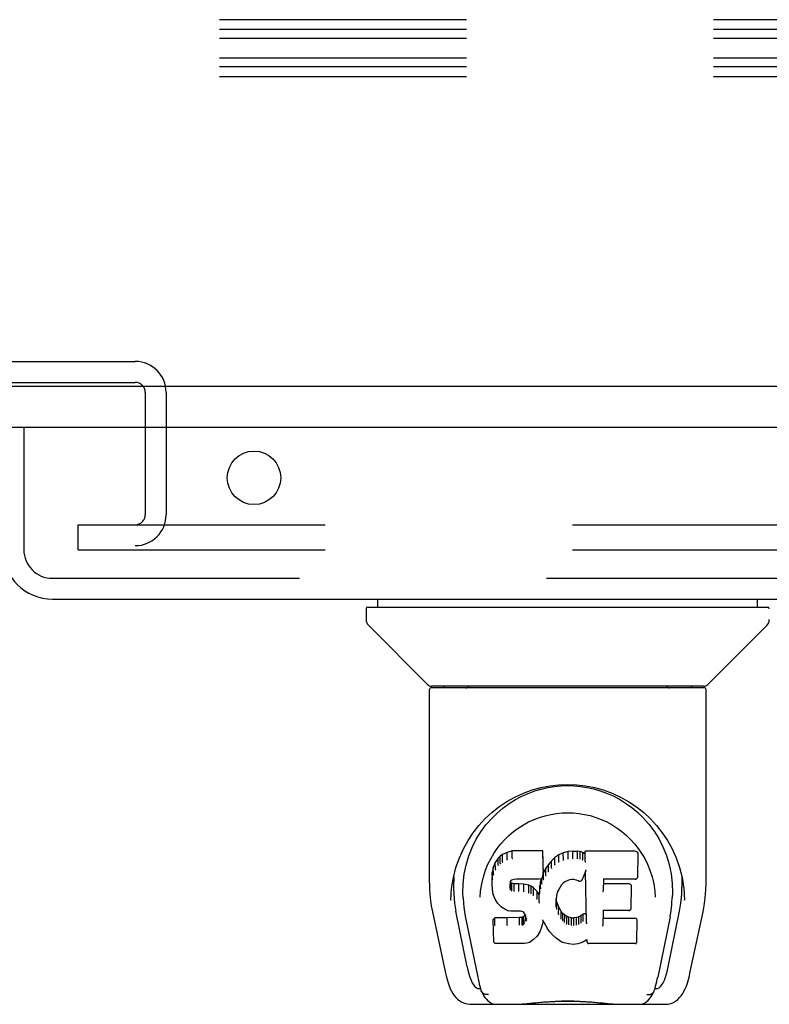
# Model space of a CAD drawing. Header units: inches. Extents: x 0 to 224, y 0 to 145.
# Tile 75 of 89: x 77.91 to 81.65, y 102.54 to 107.44. Entities that reach past the tile are written whole.
import ezdxf

# ---------------------------------------------------------------- set-up
doc = ezdxf.new("R2010")
doc.units = ezdxf.units.IN
doc.header["$LTSCALE"] = 12.302632
doc.header["$MEASUREMENT"] = 0
doc.linetypes.add('HIDDEN', pattern=[0.2, 0.1, -0.1])
doc.layers.get('0').update_dxf_attribs({"linetype": 'CONTINUOUS'})
doc.layers.add('DEFAULT_2', color=8, linetype='HIDDEN')
doc.layers.add('DOOR_2_ASSEMBLY', color=7, linetype='CONTINUOUS')

msp = doc.modelspace()

# ---------------------------------------------------------------- linework, layer by layer
at = {"color": 7, "linetype": 'Continuous'}
msp.add_line((144.0814, 105.6148), (44.7064, 105.6148), dxfattribs=at)
at = {"layer": 'DEFAULT_2', "color": 8, "linetype": 'HIDDEN'}
for p, q in [((112.1269, 107.4404), (69.1269, 107.4404)), ((112.1269, 107.391), (69.1269, 107.391)), ((112.1269, 107.3476), (69.1269, 107.3476)), ((112.1269, 107.2489), (69.1269, 107.2489)), ((112.1269, 107.2055), (69.1269, 107.2055)), ((112.1269, 107.1561), (69.1269, 107.1561)), ((75.2979, 105.7398), (78.4899, 105.7398)), ((75.2979, 105.6358), (78.4899, 105.6358)), ((78.5399, 105.5858), (78.5399, 104.9773)), ((78.6439, 105.5858), (78.6439, 104.9773)), ((78.2064, 104.8023), (78.2064, 104.9273)), ((78.2064, 104.9273), (107.8314, 104.9273)), ((78.2064, 104.8023), (107.8314, 104.8023))]:
    msp.add_line(p, q, dxfattribs=at)
for centre, radius, start, end in [((78.4899, 105.5858), 0.154, 0, 90), ((78.4899, 105.5858), 0.05, 0, 90), ((78.4899, 104.9773), 0.154, 270, 360), ((78.4899, 104.9773), 0.05, 270, 360)]:
    msp.add_arc(centre, radius, start, end, dxfattribs=at)
at = {"layer": 'DOOR_2_ASSEMBLY', "color": 3, "linetype": 'Continuous'}
for p, q in [((108.7489, 105.4108), (77.8514, 105.4108)), ((78.0779, 104.5568), (108.5224, 104.5568))]:
    msp.add_line(p, q, dxfattribs=at)
at = {"layer": 'DOOR_2_ASSEMBLY', "color": 8, "linetype": 'HIDDEN'}
for p, q in [((77.9354, 105.4108), (77.9354, 104.8033)), ((78.0779, 104.6608), (108.5224, 104.6608))]:
    msp.add_line(p, q, dxfattribs=at)
at = {"layer": 'DOOR_2_ASSEMBLY', "color": 7, "linetype": 'Continuous'}
for p, q in [((79.699, 104.5174), (79.699, 104.5568)), ((81.5888, 104.5174), (81.5888, 104.5568)), ((79.6399, 104.5095), (79.6399, 104.455)), ((79.6478, 104.5174), (81.6399, 104.5174)), ((79.9463, 104.1323), (79.6515, 104.4271)), ((81.3415, 104.1323), (81.6363, 104.4271)), ((81.325, 104.1158), (79.9628, 104.1158)), ((81.3206, 104.1237), (79.9671, 104.1237)), ((80.029, 104.1237), (80.0269, 104.1198)), ((80.0269, 104.1198), (80.0269, 104.1198)), ((81.2609, 104.1197), (81.2587, 104.1237)), ((81.2609, 104.1198), (81.2609, 104.1198)), ((79.9549, 103.1445), (79.9549, 104.1079)), ((81.3329, 103.1446), (81.3329, 104.1079)), ((80.2114, 103.3992), (80.2366, 103.4334)), ((80.3189, 103.2858), (80.3078, 103.278)), ((80.342, 103.2964), (80.3189, 103.2858)), ((80.3192, 103.2493), (80.3189, 103.2858)), ((80.3678, 103.3046), (80.342, 103.2964)), ((80.3423, 103.2597), (80.342, 103.2964)), ((80.3679, 103.2679), (80.3678, 103.3046)), ((80.5207, 103.3046), (80.3678, 103.3046)), ((80.5201, 103.2697), (80.5207, 103.3046)), ((80.5219, 103.2498), (80.5207, 103.3046)), ((80.5993, 103.2854), (80.5797, 103.2711)), ((80.6218, 103.2954), (80.5993, 103.2854)), ((80.5996, 103.249), (80.5993, 103.2854)), ((80.6454, 103.3008), (80.6218, 103.2954)), ((80.622, 103.2587), (80.6218, 103.2954)), ((80.669, 103.3031), (80.6454, 103.3008)), ((80.6455, 103.264), (80.6454, 103.3008)), ((80.669, 103.2663), (80.669, 103.3031)), ((80.669, 103.3031), (80.693, 103.3027)), ((80.6929, 103.2658), (80.693, 103.3027)), ((80.7058, 103.3007), (80.693, 103.3027)), ((80.7057, 103.2639), (80.7058, 103.3007)), ((80.7187, 103.2965), (80.7058, 103.3007)), ((80.7184, 103.2598), (80.7187, 103.2965)), ((80.7308, 103.2885), (80.7187, 103.2965)), ((80.7314, 103.2531), (80.7305, 103.3025)), ((80.9793, 103.3025), (80.7305, 103.3025)), ((80.9935, 103.1775), (80.9954, 103.2861)), ((80.9951, 103.3166), (81.0118, 103.2921)), ((80.2831, 103.2467), (80.2734, 103.222)), ((80.2979, 103.2685), (80.2831, 103.2467)), ((80.2837, 103.2114), (80.2831, 103.2467)), ((80.3078, 103.278), (80.2979, 103.2685)), ((80.2983, 103.2327), (80.2979, 103.2685)), ((80.3082, 103.2419), (80.3078, 103.278)), ((80.5213, 103.2155), (80.5219, 103.2498)), ((80.5474, 103.237), (80.5341, 103.2177)), ((80.5626, 103.2548), (80.5474, 103.237)), ((80.5479, 103.2012), (80.5474, 103.237)), ((80.5797, 103.2711), (80.5626, 103.2548)), ((80.563, 103.2188), (80.5626, 103.2548)), ((80.5801, 103.235), (80.5797, 103.2711)), ((80.6691, 103.2649), (80.669, 103.2663)), ((80.6928, 103.2645), (80.6929, 103.2658)), ((80.2684, 103.197), (80.267, 103.1721)), ((80.2734, 103.222), (80.2684, 103.197)), ((80.269, 103.1625), (80.2684, 103.197)), ((80.274, 103.1872), (80.2734, 103.222)), ((80.5199, 103.1911), (80.5184, 103.1771)), ((80.523, 103.197), (80.5196, 103.1885)), ((80.5213, 103.2155), (80.5199, 103.1912)), ((80.5199, 103.1912), (80.5199, 103.1911)), ((80.5341, 103.2177), (80.523, 103.197)), ((80.5236, 103.1618), (80.523, 103.197)), ((80.5346, 103.1822), (80.5341, 103.2177)), ((80.7324, 103.2025), (80.7164, 103.1627)), ((80.7367, 102.95), (80.7323, 103.2024)), ((80.7327, 103.2036), (80.7326, 103.2034)), ((80.7326, 103.2034), (80.7326, 103.2031)), ((80.7328, 103.2042), (80.7327, 103.2039)), ((80.7327, 103.2039), (80.7327, 103.2036)), ((80.7329, 103.2046), (80.7328, 103.2042)), ((80.733, 103.2052), (80.7329, 103.2046)), ((80.7332, 103.2062), (80.733, 103.2052)), ((80.7335, 103.2077), (80.7332, 103.2062)), ((80.7338, 103.2091), (80.7335, 103.2077)), ((80.7341, 103.2106), (80.7338, 103.2091)), ((81.2004, 103.2225), (81.2134, 103.1715)), ((80.0657, 103.1176), (80.0743, 103.1715)), ((80.0759, 103.1777), (80.0754, 103.123)), ((80.2676, 103.1379), (80.267, 103.1721)), ((80.2688, 103.1129), (80.2676, 103.1378)), ((80.2676, 103.1377), (80.2676, 103.1377)), ((80.3574, 103.1402), (80.3565, 103.1261)), ((80.357, 103.1199), (80.3573, 103.1382)), ((80.3594, 103.1535), (80.3574, 103.1401)), ((80.3584, 103.1147), (80.359, 103.1498)), ((80.3617, 103.1461), (80.359, 103.1498)), ((80.3612, 103.1569), (80.3593, 103.1532)), ((80.3639, 103.1591), (80.361, 103.1567)), ((80.3612, 103.1102), (80.3617, 103.1461)), ((80.3653, 103.1434), (80.3617, 103.1461)), ((80.3754, 103.1626), (80.3638, 103.1591)), ((80.3651, 103.107), (80.3653, 103.1434)), ((80.3768, 103.1401), (80.3653, 103.1434)), ((80.3888, 103.1636), (80.3754, 103.1626)), ((80.3999, 103.1409), (80.3768, 103.1401)), ((80.3768, 103.1033), (80.3768, 103.1401)), ((80.3888, 103.1642), (80.3888, 103.1636)), ((80.5018, 103.1636), (80.3888, 103.1636)), ((80.3999, 103.104), (80.3999, 103.1409)), ((80.4249, 103.1396), (80.3999, 103.1409)), ((80.4248, 103.1027), (80.4249, 103.1396)), ((80.45, 103.134), (80.4249, 103.1396)), ((80.4498, 103.0973), (80.45, 103.134)), ((80.4625, 103.1284), (80.45, 103.134)), ((80.5018, 103.1636), (80.5017, 103.1642)), ((80.5137, 103.1647), (80.5018, 103.1636)), ((80.5084, 103.1527), (80.5046, 103.1299)), ((80.5116, 103.1645), (80.5084, 103.1527)), ((80.509, 103.118), (80.5084, 103.1527)), ((80.5183, 103.1769), (80.5141, 103.165)), ((80.515, 103.1402), (80.5146, 103.1662)), ((80.5184, 103.1771), (80.5183, 103.1769)), ((80.6133, 103.135), (80.5993, 103.1128)), ((80.6205, 103.1438), (80.6132, 103.1349)), ((80.6294, 103.1498), (80.6204, 103.1437)), ((80.6529, 103.1596), (80.6293, 103.1498)), ((80.6638, 103.1623), (80.6528, 103.1596)), ((80.6748, 103.1622), (80.6637, 103.1623)), ((80.6863, 103.1595), (80.6747, 103.1622)), ((80.698, 103.155), (80.6863, 103.1595)), ((80.8221, 103.1635), (80.8211, 103.1051)), ((80.9793, 103.1635), (80.8215, 103.1635)), ((80.9483, 103.1399), (80.8217, 103.1399)), ((81.2119, 103.1777), (81.2123, 103.123)), ((80.0622, 103.0598), (80.0657, 103.1176)), ((80.2688, 103.1129), (80.2688, 103.1127)), ((80.2734, 103.0882), (80.2688, 103.1128)), ((80.2734, 103.0882), (80.2734, 103.088)), ((80.2826, 103.0646), (80.2734, 103.088)), ((80.3765, 103.1019), (80.3768, 103.1033)), ((80.3998, 103.1027), (80.3999, 103.104)), ((80.4246, 103.1014), (80.4248, 103.1027)), ((80.4622, 103.0918), (80.4625, 103.1284)), ((80.4736, 103.1205), (80.4625, 103.1284)), ((80.4732, 103.0842), (80.4736, 103.1205)), ((80.4917, 103.1023), (80.4736, 103.1205)), ((80.4913, 103.0666), (80.4917, 103.1023)), ((80.5009, 103.0878), (80.4917, 103.1023)), ((80.5046, 103.1299), (80.5009, 103.0878)), ((80.5014, 103.0515), (80.5009, 103.0878)), ((80.5051, 103.0954), (80.5046, 103.1299)), ((80.5902, 103.0909), (80.5867, 103.0651)), ((80.5938, 103.1021), (80.5902, 103.0907)), ((80.5993, 103.1128), (80.5937, 103.1019)), ((80.9598, 103.019), (80.9617, 103.1264)), ((81.0774, 103.1044), (81.0796, 103.0736)), ((80.0622, 103.0607), (80.0622, 103.0598)), ((80.1231, 103.0704), (80.1249, 103.0446)), ((80.2082, 103.0738), (80.2082, 103.0734)), ((80.2826, 103.0646), (80.2827, 103.0644)), ((80.2965, 103.0433), (80.2827, 103.0644)), ((80.2965, 103.0433), (80.2966, 103.0432)), ((80.3142, 103.0251), (80.2966, 103.0432)), ((80.5028, 103.0443), (80.5026, 103.0453)), ((80.5867, 103.0652), (80.5855, 103.039)), ((80.5865, 103.0266), (80.5871, 103.0611)), ((80.5871, 103.0611), (80.5867, 103.0656)), ((80.5897, 103.0493), (80.5871, 103.0611)), ((80.5892, 103.0144), (80.5897, 103.0493)), ((80.5991, 103.0253), (80.5897, 103.0493)), ((81.0796, 103.0734), (81.0796, 103.0736)), ((81.2256, 103.0598), (81.2256, 103.0607)), ((79.97, 103.0009), (80.0351, 102.6955)), ((80.1434, 102.7275), (80.0869, 103.0044)), ((80.3142, 103.0251), (80.3143, 103.025)), ((80.3355, 103.0112), (80.3143, 103.025)), ((80.3355, 103.0112), (80.3356, 103.0112)), ((80.348, 103.0066), (80.3356, 103.0112)), ((80.3609, 103.0045), (80.3481, 103.0066)), ((80.4086, 103.004), (80.3609, 103.0045)), ((80.4086, 103.004), (80.4087, 103.0046)), ((80.4151, 103.0034), (80.4086, 103.004)), ((80.4204, 103.0016), (80.4151, 103.0034)), ((80.425, 102.9982), (80.4203, 103.0017)), ((80.429, 102.9934), (80.4249, 102.9983)), ((80.4318, 102.9879), (80.4261, 102.9803)), ((80.435, 102.9815), (80.4289, 102.9936)), ((80.5986, 102.99), (80.5991, 103.0253)), ((80.6116, 103.0029), (80.5991, 103.0253)), ((80.6111, 102.9673), (80.6116, 103.0029)), ((80.6195, 102.9936), (80.6116, 103.0029)), ((80.619, 102.9576), (80.6195, 102.9936)), ((80.6288, 102.9852), (80.6195, 102.9936)), ((80.6284, 102.949), (80.6288, 102.9852)), ((80.639, 102.9783), (80.6288, 102.9852)), ((80.7205, 102.9893), (80.71, 102.9821)), ((80.7208, 102.9529), (80.7205, 102.9893)), ((80.8206, 103.0078), (80.8193, 102.9335)), ((80.9483, 103.0078), (80.8201, 103.0078)), ((81.1444, 102.7275), (81.2009, 103.0044)), ((81.2527, 102.6956), (81.3177, 103.0009)), ((80.1336, 102.98), (80.1956, 102.6763)), ((80.2811, 102.9715), (80.2731, 102.9634)), ((80.2751, 102.8505), (80.2731, 102.9634)), ((80.3428, 102.9721), (80.2811, 102.9715)), ((80.2813, 102.9352), (80.2811, 102.9715)), ((80.4035, 102.9724), (80.3428, 102.9721)), ((80.3428, 102.9352), (80.3428, 102.9721)), ((80.4171, 102.9735), (80.4035, 102.9724)), ((80.4035, 102.9355), (80.4035, 102.9724)), ((80.4216, 102.9759), (80.4171, 102.9735)), ((80.4173, 102.9366), (80.4171, 102.9735)), ((80.4261, 102.9803), (80.4216, 102.9759)), ((80.422, 102.9397), (80.4216, 102.9759)), ((80.4266, 102.9442), (80.4261, 102.9803)), ((80.4349, 102.9561), (80.4345, 102.9817)), ((80.4373, 102.968), (80.4349, 102.9817)), ((80.4368, 102.962), (80.4366, 102.9719)), ((80.5205, 102.9485), (80.5137, 102.9248)), ((80.5202, 102.9599), (80.52, 102.9605)), ((80.5203, 102.9593), (80.5202, 102.9599)), ((80.5204, 102.9588), (80.5203, 102.9593)), ((80.5206, 102.9583), (80.5204, 102.9588)), ((80.5212, 102.9566), (80.5205, 102.9487)), ((80.5205, 102.9487), (80.5205, 102.9485)), ((80.5207, 102.9579), (80.5206, 102.9583)), ((80.5412, 102.9208), (80.5211, 102.9566)), ((80.6387, 102.9419), (80.639, 102.9783)), ((80.6501, 102.9739), (80.639, 102.9783)), ((80.65, 102.9372), (80.6501, 102.9739)), ((80.6623, 102.9717), (80.6501, 102.9739)), ((80.6623, 102.9349), (80.6623, 102.9717)), ((80.6623, 102.9717), (80.6747, 102.9712)), ((80.6868, 102.973), (80.6747, 102.9712)), ((80.6748, 102.9344), (80.6747, 102.9712)), ((80.6987, 102.9769), (80.6868, 102.973)), ((80.6869, 102.9362), (80.6868, 102.973)), ((80.71, 102.9821), (80.6987, 102.9769)), ((80.699, 102.9402), (80.6987, 102.9769)), ((80.7104, 102.9455), (80.71, 102.9821)), ((80.7388, 102.9418), (80.7384, 102.943)), ((80.9799, 102.9684), (80.8199, 102.9684)), ((80.9884, 102.8515), (80.9903, 102.9578)), ((81.1536, 102.977), (81.0922, 102.6763)), ((80.3428, 102.9352), (80.3428, 102.9339)), ((80.4035, 102.9355), (80.4036, 102.9342)), ((80.4987, 102.8908), (80.4915, 102.8804)), ((80.4988, 102.8909), (80.4987, 102.8908)), ((80.5045, 102.9019), (80.4988, 102.8909)), ((80.5137, 102.9247), (80.5045, 102.902)), ((80.5045, 102.902), (80.5045, 102.9019)), ((80.5137, 102.9248), (80.5137, 102.9247)), ((80.5412, 102.9208), (80.5413, 102.9207)), ((80.5544, 102.9021), (80.5413, 102.9207)), ((80.5544, 102.9021), (80.5545, 102.902)), ((80.5697, 102.8852), (80.5545, 102.902)), ((80.662, 102.9335), (80.6623, 102.9349)), ((80.6749, 102.933), (80.6748, 102.9344)), ((80.2822, 102.8432), (80.2754, 102.8499)), ((80.2823, 102.8431), (80.2824, 102.8431)), ((80.4282, 102.8431), (80.2824, 102.8431)), ((80.4408, 102.8447), (80.4282, 102.8431)), ((80.4529, 102.849), (80.4409, 102.8447)), ((80.453, 102.849), (80.4529, 102.849)), ((80.4736, 102.8631), (80.453, 102.849)), ((80.4737, 102.8632), (80.4736, 102.8631)), ((80.4914, 102.8803), (80.4737, 102.8632)), ((80.4915, 102.8804), (80.4914, 102.8803)), ((80.5867, 102.8701), (80.5697, 102.8852)), ((80.5697, 102.8852), (80.5697, 102.8852)), ((80.6049, 102.8562), (80.5867, 102.8701)), ((80.5867, 102.8701), (80.5867, 102.8701)), ((80.6049, 102.8562), (80.605, 102.8562)), ((80.6153, 102.8509), (80.605, 102.8562)), ((80.6153, 102.8509), (80.6154, 102.8508)), ((80.6263, 102.8471), (80.6154, 102.8508)), ((80.6485, 102.8415), (80.6263, 102.8471)), ((80.6713, 102.8389), (80.6486, 102.8415)), ((80.6942, 102.8421), (80.6713, 102.8389)), ((80.6713, 102.8395), (80.6713, 102.8389)), ((80.7163, 102.849), (80.6943, 102.8421)), ((80.7163, 102.849), (80.7164, 102.849)), ((80.7351, 102.8602), (80.7164, 102.849)), ((80.7407, 102.8602), (80.735, 102.8602)), ((80.7403, 102.8515), (80.7401, 102.8602)), ((80.9799, 102.8431), (80.7488, 102.8431)), ((80.2023, 102.6198), (80.2093, 102.6198)), ((80.2093, 102.6198), (80.2119, 102.6112)), ((80.2132, 102.6079), (80.2119, 102.6112)), ((81.0746, 102.6079), (81.0758, 102.6112)), ((81.0758, 102.6112), (81.0785, 102.6198)), ((81.0785, 102.6198), (81.0854, 102.6198)), ((80.1592, 102.541), (81.1286, 102.541)), ((80.3734, 102.541), (80.3972, 102.5416)), ((80.4214, 102.541), (80.4195, 102.5429)), ((80.8663, 102.541), (80.8682, 102.5429))]:
    msp.add_line(p, q, dxfattribs=at)
for points in [[(80.026, 104.1185), (80.0253, 104.1177), (80.0249, 104.117), (80.0246, 104.1164), (80.0245, 104.116), (80.0248, 104.1158)], [(80.0269, 104.1198), (80.0262, 104.1188), (80.026, 104.1185)], [(81.2618, 104.1185), (81.2615, 104.1189), (81.2609, 104.1198)], [(81.2629, 104.1158), (81.2633, 104.116), (81.2631, 104.1164), (81.2629, 104.117), (81.2625, 104.1176), (81.2618, 104.1185)], [(80.0743, 103.1715), (80.0874, 103.2225), (80.1043, 103.2705), (80.1245, 103.3152), (80.1475, 103.3565), (80.1731, 103.3949), (80.2013, 103.4306), (80.2319, 103.4639), (80.2654, 103.4949), (80.3015, 103.5235), (80.3402, 103.5494), (80.381, 103.5722), (80.4236, 103.5916), (80.4672, 103.6075), (80.5114, 103.6196), (80.5558, 103.6282), (80.5999, 103.6333), (80.6441, 103.6349), (80.6882, 103.6333), (80.7324, 103.6282), (80.7767, 103.6196), (80.8208, 103.6074), (80.8644, 103.5915), (80.9069, 103.5721), (80.9477, 103.5493), (80.9864, 103.5234), (81.0225, 103.4948), (81.056, 103.4638), (81.0866, 103.4305), (81.1147, 103.3948), (81.1403, 103.3564), (81.1633, 103.3151), (81.1835, 103.2704), (81.2004, 103.2225)], [(80.4797, 103.6025), (80.5123, 103.6121), (80.545, 103.6195), (80.5776, 103.6247), (80.6102, 103.6279), (80.6427, 103.629), (80.6753, 103.628), (80.7078, 103.6251), (80.7402, 103.62), (80.7727, 103.6128)], [(80.3833, 103.5593), (80.4152, 103.5762), (80.4473, 103.5906), (80.4797, 103.6025)], [(80.7727, 103.6128), (80.8051, 103.6034), (80.8375, 103.5917), (80.8695, 103.5777)], [(80.8695, 103.5777), (80.9011, 103.5612), (80.9322, 103.5421), (80.9628, 103.5202), (80.9926, 103.4954), (81.0213, 103.4676), (81.0485, 103.4368), (81.0741, 103.4026), (81.0975, 103.3653), (81.1182, 103.3247), (81.1358, 103.2816), (81.1495, 103.2366), (81.1592, 103.1902), (81.1646, 103.1428)], [(80.2919, 103.4925), (80.3215, 103.5175), (80.352, 103.5398), (80.3833, 103.5593)], [(80.2366, 103.4334), (80.2635, 103.4645), (80.2919, 103.4925)], [(80.2757, 103.2917), (80.2925, 103.3163), (80.3108, 103.3395), (80.3304, 103.3612), (80.3514, 103.3816), (80.3738, 103.4005), (80.3978, 103.4181), (80.423, 103.4341), (80.4491, 103.4483), (80.476, 103.4606), (80.5037, 103.4711), (80.5319, 103.4796), (80.5598, 103.4861), (80.5878, 103.4906), (80.6158, 103.4933), (80.6437, 103.4942), (80.6714, 103.4934), (80.6991, 103.4907), (80.7272, 103.4862), (80.7553, 103.4797), (80.7834, 103.4713), (80.8112, 103.4608), (80.8385, 103.4483), (80.8648, 103.4341), (80.8898, 103.4182), (80.9136, 103.4007), (80.9361, 103.3817), (80.9572, 103.3613), (80.9769, 103.3397), (80.9951, 103.3166)], [(80.1231, 103.0704), (80.122, 103.0943), (80.123, 103.1411), (80.1281, 103.1878), (80.1376, 103.2341), (80.1511, 103.2791), (80.1681, 103.3218), (80.1884, 103.362), (80.2114, 103.3992)], [(80.2467, 103.2379), (80.2604, 103.2657), (80.2757, 103.2917)], [(81.0118, 103.2921), (81.0272, 103.2659), (81.041, 103.2381)], [(80.2159, 103.1411), (80.2241, 103.1758), (80.2345, 103.2081), (80.2467, 103.2379)], [(80.2984, 103.2325), (80.2986, 103.2322), (80.2988, 103.232), (80.299, 103.2317), (80.2993, 103.2315), (80.2996, 103.2314), (80.2998, 103.2312)], [(80.3082, 103.2417), (80.3084, 103.2415), (80.3085, 103.2413), (80.3087, 103.2411), (80.3089, 103.2409), (80.3091, 103.2406), (80.3094, 103.2404)], [(80.3193, 103.2492), (80.3194, 103.249), (80.3195, 103.2487), (80.3196, 103.2485), (80.3198, 103.2483), (80.32, 103.2481), (80.3202, 103.2479)], [(80.3423, 103.2597), (80.3424, 103.2594), (80.3425, 103.2592), (80.3426, 103.2589), (80.3427, 103.2587), (80.3428, 103.2585), (80.343, 103.2583)], [(80.3679, 103.2678), (80.3679, 103.2675), (80.368, 103.2673), (80.368, 103.267), (80.3681, 103.2668), (80.3681, 103.2666), (80.3682, 103.2664)], [(80.5195, 103.2678), (80.5193, 103.2675), (80.5191, 103.2673), (80.5189, 103.267), (80.5187, 103.2668), (80.5184, 103.2666), (80.5182, 103.2664)], [(80.5813, 103.2335), (80.581, 103.2337), (80.5808, 103.2339), (80.5806, 103.2341), (80.5804, 103.2344), (80.5802, 103.2346), (80.5801, 103.2349)], [(80.6006, 103.2476), (80.6004, 103.2478), (80.6002, 103.248), (80.6, 103.2482), (80.5999, 103.2484), (80.5998, 103.2487), (80.5996, 103.249)], [(80.6226, 103.2573), (80.6225, 103.2575), (80.6224, 103.2578), (80.6223, 103.258), (80.6222, 103.2582), (80.6221, 103.2584), (80.622, 103.2587)], [(80.6458, 103.2626), (80.6458, 103.2628), (80.6457, 103.263), (80.6457, 103.2632), (80.6456, 103.2635), (80.6456, 103.2637), (80.6455, 103.264)], [(80.7052, 103.2626), (80.7053, 103.2627), (80.7054, 103.2629), (80.7055, 103.2632), (80.7055, 103.2634), (80.7056, 103.2636), (80.7057, 103.2639)], [(80.7176, 103.2585), (80.7177, 103.2587), (80.7179, 103.2589), (80.718, 103.2591), (80.7182, 103.2593), (80.7183, 103.2595), (80.7184, 103.2598)], [(80.7332, 103.2643), (80.7329, 103.2645), (80.7326, 103.2647), (80.7324, 103.265), (80.7322, 103.2652), (80.732, 103.2654), (80.7318, 103.2657)], [(80.7334, 103.248), (80.7331, 103.2485), (80.7329, 103.249), (80.7326, 103.2496), (80.7323, 103.2501), (80.7321, 103.2506), (80.7318, 103.2512)], [(81.041, 103.2381), (81.0532, 103.2083), (81.0637, 103.1759), (81.0719, 103.1413), (81.0774, 103.1044)], [(80.2741, 103.1869), (80.2742, 103.1866), (80.2745, 103.1864), (80.2748, 103.1861), (80.2751, 103.1859), (80.2755, 103.1858), (80.2759, 103.1857)], [(80.2837, 103.2111), (80.2839, 103.2108), (80.2841, 103.2106), (80.2844, 103.2104), (80.2847, 103.2101), (80.2851, 103.21), (80.2854, 103.2099)], [(80.5199, 103.1911), (80.5199, 103.1909), (80.5197, 103.1906), (80.5194, 103.1903), (80.519, 103.1901), (80.5185, 103.19), (80.518, 103.1899)], [(80.5213, 103.2155), (80.5212, 103.2152), (80.521, 103.2149), (80.5207, 103.2146), (80.5203, 103.2144), (80.5198, 103.2142), (80.5193, 103.2142)], [(80.5363, 103.1807), (80.5359, 103.1809), (80.5356, 103.181), (80.5353, 103.1813), (80.535, 103.1815), (80.5348, 103.1818), (80.5346, 103.1822)], [(80.5494, 103.1998), (80.5491, 103.1999), (80.5488, 103.2001), (80.5486, 103.2003), (80.5483, 103.2006), (80.5481, 103.2009), (80.5479, 103.2012)], [(80.5644, 103.2174), (80.5642, 103.2175), (80.5639, 103.2177), (80.5637, 103.2179), (80.5634, 103.2181), (80.5632, 103.2184), (80.563, 103.2188)], [(80.7326, 103.2031), (80.7325, 103.203), (80.7324, 103.2027)], [(80.7324, 103.2027), (80.7324, 103.2026), (80.7324, 103.2025), (80.7324, 103.2024)], [(79.9549, 103.1446), (79.9557, 103.1112), (79.9588, 103.0713), (79.9642, 103.0316), (79.97, 103.0009)], [(80.2082, 103.0737), (80.2103, 103.1042), (80.2159, 103.1411)], [(80.2676, 103.1377), (80.2677, 103.1374), (80.2679, 103.1371), (80.2682, 103.1368), (80.2686, 103.1366), (80.269, 103.1365), (80.2695, 103.1364)], [(80.269, 103.1623), (80.2691, 103.162), (80.2694, 103.1617), (80.2697, 103.1614), (80.2701, 103.1612), (80.2705, 103.1611), (80.271, 103.161)], [(80.3554, 103.139), (80.3559, 103.139), (80.3564, 103.1391), (80.3568, 103.1393), (80.3571, 103.1396), (80.3573, 103.1399), (80.3574, 103.1401)], [(80.3575, 103.1525), (80.358, 103.1525), (80.3585, 103.1526), (80.3589, 103.1527), (80.3592, 103.153), (80.3593, 103.1532)], [(80.3595, 103.1567), (80.3601, 103.1565), (80.3605, 103.1565), (80.3609, 103.1566), (80.361, 103.1567)], [(80.3629, 103.1595), (80.3632, 103.1592), (80.3635, 103.1591), (80.3638, 103.1591), (80.3638, 103.1591)], [(80.375, 103.1631), (80.3752, 103.1628), (80.3753, 103.1626), (80.3754, 103.1626)], [(80.5137, 103.1647), (80.5136, 103.1647), (80.5133, 103.1647), (80.513, 103.1649), (80.5126, 103.1652)], [(80.5141, 103.165), (80.514, 103.1648), (80.5138, 103.1647), (80.5137, 103.1647)], [(80.5169, 103.1387), (80.5164, 103.1388), (80.5161, 103.139), (80.5157, 103.1392), (80.5154, 103.1394), (80.5151, 103.1398), (80.515, 103.1401)], [(80.5183, 103.1769), (80.5182, 103.1766), (80.5179, 103.1763), (80.5175, 103.1761), (80.517, 103.176), (80.5164, 103.176)], [(80.5253, 103.1603), (80.525, 103.1604), (80.5246, 103.1606), (80.5243, 103.1608), (80.524, 103.161), (80.5237, 103.1613), (80.5235, 103.1617)], [(80.6132, 103.1349), (80.6131, 103.1348), (80.6128, 103.1346), (80.6125, 103.1346), (80.6121, 103.1346), (80.6117, 103.1347)], [(80.6204, 103.1437), (80.6202, 103.1436), (80.6199, 103.1436), (80.6195, 103.1437), (80.6191, 103.1438)], [(80.6293, 103.1498), (80.6291, 103.1498), (80.6288, 103.1499), (80.6284, 103.1502)], [(80.6528, 103.1596), (80.6527, 103.1596), (80.6525, 103.1597), (80.6522, 103.1601)], [(80.6637, 103.1623), (80.6637, 103.1624), (80.6636, 103.1625), (80.6635, 103.1629)], [(80.6748, 103.1622), (80.6748, 103.1622), (80.6749, 103.1624), (80.675, 103.1627)], [(80.6863, 103.1595), (80.6864, 103.1595), (80.6866, 103.1597), (80.6869, 103.16)], [(80.698, 103.155), (80.6982, 103.1548), (80.7002, 103.1542), (80.7023, 103.1539), (80.7045, 103.1539), (80.7066, 103.1543), (80.7087, 103.1549), (80.7106, 103.1559), (80.7123, 103.1572), (80.7138, 103.1586), (80.7151, 103.1603), (80.7161, 103.1622), (80.7164, 103.1627)], [(80.6987, 103.1554), (80.6984, 103.1551), (80.6982, 103.155), (80.698, 103.155)], [(80.8201, 103.1641), (80.8204, 103.1639), (80.8206, 103.1638), (80.8209, 103.1637), (80.8211, 103.1636), (80.8213, 103.1636), (80.8215, 103.1635)], [(80.9793, 103.1635), (80.9805, 103.1636), (80.9827, 103.164), (80.9849, 103.1647), (80.9869, 103.1658), (80.9887, 103.1671), (80.9904, 103.1689), (80.9917, 103.1709), (80.9927, 103.1732), (80.9933, 103.1757), (80.9935, 103.1775)], [(81.1646, 103.1428), (81.1658, 103.0952), (81.1647, 103.0704)], [(81.2134, 103.1715), (81.222, 103.1175), (81.2256, 103.0598)], [(81.3177, 103.0009), (81.3234, 103.0309), (81.3289, 103.0707), (81.332, 103.1108), (81.3329, 103.1446)], [(80.0754, 103.1231), (80.0762, 103.0886), (80.0802, 103.0446), (80.0869, 103.0044)], [(80.2688, 103.1127), (80.2689, 103.1126), (80.2691, 103.1123), (80.2694, 103.112), (80.2698, 103.1118), (80.2702, 103.1117), (80.2708, 103.1117)], [(80.2734, 103.088), (80.2736, 103.0878), (80.2738, 103.0875), (80.2742, 103.0873), (80.2747, 103.0872), (80.2753, 103.0872)], [(80.3546, 103.1247), (80.355, 103.1248), (80.3555, 103.1249), (80.3559, 103.1251), (80.3562, 103.1254), (80.3564, 103.1257), (80.3565, 103.126)], [(80.355, 103.1183), (80.3554, 103.1184), (80.3559, 103.1185), (80.3562, 103.1187), (80.3565, 103.119), (80.3568, 103.1193), (80.3569, 103.1196)], [(80.3566, 103.113), (80.357, 103.1131), (80.3573, 103.1133), (80.3576, 103.1134), (80.3579, 103.1137), (80.3581, 103.1139), (80.3583, 103.1142)], [(80.3598, 103.1086), (80.3601, 103.1088), (80.3603, 103.1089), (80.3606, 103.1091), (80.3608, 103.1094), (80.361, 103.1096), (80.3611, 103.1099)], [(80.3642, 103.1054), (80.3643, 103.1056), (80.3645, 103.1058), (80.3646, 103.106), (80.3648, 103.1062), (80.3649, 103.1064), (80.365, 103.1067)], [(80.4492, 103.0959), (80.4493, 103.0962), (80.4494, 103.0964), (80.4495, 103.0966), (80.4496, 103.0968), (80.4497, 103.097), (80.4498, 103.0973)], [(80.4612, 103.0905), (80.4615, 103.0907), (80.4617, 103.091), (80.4618, 103.0912), (80.4619, 103.0914), (80.4621, 103.0916), (80.4622, 103.0918)], [(80.4719, 103.0829), (80.4721, 103.0831), (80.4724, 103.0832), (80.4726, 103.0835), (80.4728, 103.0837), (80.473, 103.0839), (80.4731, 103.0842)], [(80.5071, 103.094), (80.5066, 103.094), (80.5062, 103.0942), (80.5058, 103.0944), (80.5055, 103.0947), (80.5053, 103.095), (80.5051, 103.0954)], [(80.511, 103.1165), (80.5105, 103.1166), (80.5101, 103.1167), (80.5097, 103.117), (80.5094, 103.1172), (80.5092, 103.1175), (80.509, 103.1179)], [(80.5902, 103.0907), (80.59, 103.0904), (80.5897, 103.0901), (80.5893, 103.0899), (80.5888, 103.0898), (80.5883, 103.0899)], [(80.5937, 103.1019), (80.5937, 103.1019), (80.5934, 103.1016), (80.593, 103.1014), (80.5925, 103.1013), (80.5919, 103.1014)], [(80.5993, 103.1128), (80.5991, 103.1125), (80.5987, 103.1123), (80.5981, 103.1123), (80.5976, 103.1124)], [(80.819, 103.1017), (80.8193, 103.1019), (80.8196, 103.1021), (80.8198, 103.1024), (80.82, 103.1026), (80.8202, 103.1029), (80.8204, 103.1031)], [(81.2009, 103.0044), (81.2075, 103.0443), (81.2116, 103.0884), (81.2123, 103.1232)], [(80.1249, 103.0447), (80.1267, 103.0248), (80.1299, 103.001), (80.1336, 102.98)], [(80.2827, 103.0644), (80.2829, 103.0642), (80.2833, 103.064), (80.2838, 103.0639), (80.2844, 103.064)], [(80.2966, 103.0432), (80.2967, 103.0431), (80.297, 103.043), (80.2973, 103.0429), (80.2977, 103.0429), (80.2981, 103.0431)], [(80.4897, 103.065), (80.49, 103.0652), (80.4903, 103.0653), (80.4906, 103.0655), (80.4908, 103.0658), (80.491, 103.066), (80.4912, 103.0663)], [(80.5026, 103.0453), (80.5021, 103.0475), (80.5018, 103.0485), (80.5016, 103.0495), (80.5015, 103.0504)], [(80.5855, 103.0389), (80.5854, 103.0386), (80.5852, 103.0383), (80.5849, 103.038), (80.5845, 103.0378), (80.584, 103.0377), (80.5835, 103.0376)], [(80.5866, 103.065), (80.5866, 103.0649), (80.5864, 103.0646), (80.5861, 103.0643), (80.5857, 103.0641), (80.5852, 103.064), (80.5847, 103.0639)], [(81.1536, 102.9771), (81.1543, 102.9803), (81.1548, 102.9832), (81.1554, 102.986), (81.1559, 102.9888), (81.1564, 102.9916), (81.1569, 102.9945), (81.1574, 102.9976), (81.1579, 103.0007), (81.1584, 103.004), (81.1588, 103.0073), (81.1593, 103.0106), (81.1598, 103.014), (81.1602, 103.0175), (81.1606, 103.021), (81.161, 103.0246), (81.1614, 103.0283), (81.1618, 103.0321), (81.1621, 103.0359), (81.1625, 103.0398), (81.1628, 103.0438), (81.1646, 103.0704)], [(80.3143, 103.025), (80.3144, 103.0249), (80.3147, 103.0249), (80.3151, 103.025), (80.3155, 103.0252)], [(80.3356, 103.0112), (80.3358, 103.0112), (80.3361, 103.0113), (80.3364, 103.0116)], [(80.348, 103.0066), (80.3481, 103.0066), (80.3483, 103.0068), (80.3485, 103.0071)], [(80.3609, 103.0045), (80.3609, 103.0045), (80.361, 103.0047), (80.3611, 103.005)], [(80.4151, 103.0034), (80.4152, 103.0034), (80.4154, 103.0036), (80.4155, 103.0039)], [(80.4204, 103.0016), (80.4207, 103.0016), (80.4209, 103.0017), (80.4213, 103.002)], [(80.425, 102.9982), (80.4252, 102.9981), (80.4255, 102.998), (80.4259, 102.9981), (80.4263, 102.9983)], [(80.429, 102.9934), (80.4292, 102.9933), (80.4295, 102.9931), (80.43, 102.9931), (80.4306, 102.9932)], [(80.5865, 103.0264), (80.5863, 103.0261), (80.5861, 103.0258), (80.5858, 103.0255), (80.5854, 103.0253), (80.585, 103.0252), (80.5846, 103.0251)], [(80.5891, 103.0142), (80.589, 103.0139), (80.5887, 103.0136), (80.5884, 103.0134), (80.5881, 103.0132), (80.5877, 103.013), (80.5873, 103.0129)], [(80.5986, 102.9898), (80.5984, 102.9896), (80.5982, 102.9893), (80.5979, 102.989), (80.5975, 102.9888), (80.5972, 102.9887), (80.5968, 102.9885)], [(80.736, 102.9864), (80.7353, 102.9873), (80.7346, 102.9881), (80.7339, 102.9888), (80.7332, 102.9894), (80.7324, 102.9899), (80.7317, 102.9903), (80.7309, 102.9906), (80.7301, 102.9909), (80.7293, 102.9911), (80.7285, 102.9913), (80.7277, 102.9914), (80.7269, 102.9914)], [(80.8187, 103.0084), (80.8189, 103.0082), (80.8192, 103.008), (80.8194, 103.0079), (80.8197, 103.0078), (80.8199, 103.0078), (80.8201, 103.0078)], [(80.9483, 103.0078), (80.9499, 103.0079), (80.9516, 103.0083), (80.9533, 103.0089), (80.9548, 103.0098), (80.9562, 103.0109), (80.9573, 103.0122), (80.9583, 103.0136), (80.9591, 103.0153), (80.9596, 103.0171), (80.9598, 103.019)], [(80.4173, 102.9368), (80.4174, 102.9365), (80.4175, 102.9361), (80.4176, 102.9359), (80.4177, 102.9357), (80.4178, 102.9355), (80.4179, 102.9353)], [(80.4221, 102.9394), (80.4222, 102.9392), (80.4224, 102.9389), (80.4226, 102.9387), (80.4228, 102.9385), (80.423, 102.9383), (80.4232, 102.9382)], [(80.4266, 102.9444), (80.4268, 102.9441), (80.427, 102.9437), (80.4273, 102.9435), (80.4275, 102.9433), (80.4278, 102.9431), (80.4281, 102.943)], [(80.435, 102.9815), (80.4351, 102.9813), (80.4354, 102.9811), (80.4358, 102.9809), (80.4362, 102.9808), (80.4368, 102.9808)], [(80.435, 102.9557), (80.4352, 102.9554), (80.4354, 102.9552), (80.4357, 102.9549), (80.436, 102.9547), (80.4363, 102.9546), (80.4367, 102.9545)], [(80.4369, 102.9616), (80.437, 102.9613), (80.4373, 102.961), (80.4376, 102.9608), (80.4379, 102.9606), (80.4383, 102.9604), (80.4388, 102.9604)], [(80.4373, 102.968), (80.4374, 102.9678), (80.4376, 102.9675), (80.4379, 102.9672), (80.4383, 102.967), (80.4388, 102.9669), (80.4393, 102.9669)], [(80.5205, 102.9485), (80.5205, 102.9485), (80.5203, 102.9481), (80.52, 102.9479), (80.5196, 102.9477), (80.5191, 102.9476), (80.5186, 102.9476)], [(80.52, 102.9605), (80.5199, 102.9612), (80.5198, 102.9615)], [(80.521, 102.9569), (80.5209, 102.957), (80.5209, 102.9571), (80.5209, 102.9573), (80.5208, 102.9574), (80.5208, 102.9575), (80.5207, 102.9577), (80.5207, 102.9579)], [(80.5211, 102.9566), (80.5211, 102.9566), (80.5211, 102.9567), (80.521, 102.9568), (80.521, 102.9569)], [(80.6094, 102.9658), (80.6098, 102.966), (80.6101, 102.9661), (80.6103, 102.9663), (80.6106, 102.9666), (80.6108, 102.9668), (80.611, 102.9671)], [(80.6176, 102.9562), (80.6179, 102.9563), (80.6181, 102.9565), (80.6184, 102.9567), (80.6186, 102.957), (80.6188, 102.9573), (80.619, 102.9576)], [(80.6272, 102.9476), (80.6275, 102.9478), (80.6278, 102.948), (80.6279, 102.9482), (80.6281, 102.9484), (80.6283, 102.9487), (80.6284, 102.949)], [(80.6378, 102.9404), (80.638, 102.9406), (80.6382, 102.9409), (80.6383, 102.9411), (80.6384, 102.9413), (80.6386, 102.9415), (80.6387, 102.9419)], [(80.6494, 102.9358), (80.6495, 102.936), (80.6496, 102.9362), (80.6497, 102.9364), (80.6498, 102.9366), (80.6499, 102.9369), (80.65, 102.9372)], [(80.6874, 102.9349), (80.6873, 102.9351), (80.6872, 102.9353), (80.6872, 102.9355), (80.6871, 102.9357), (80.687, 102.936), (80.687, 102.9362)], [(80.6997, 102.9389), (80.6995, 102.939), (80.6994, 102.9392), (80.6993, 102.9395), (80.6992, 102.9397), (80.6991, 102.9399), (80.699, 102.9402)], [(80.7113, 102.9442), (80.7111, 102.9445), (80.7109, 102.9447), (80.7108, 102.9449), (80.7106, 102.9451), (80.7105, 102.9453), (80.7104, 102.9455)], [(80.7384, 102.943), (80.7377, 102.9453), (80.7374, 102.9465), (80.7369, 102.9486)], [(80.274, 102.9278), (80.2742, 102.9275), (80.2744, 102.9273), (80.2747, 102.9271), (80.275, 102.9269), (80.2754, 102.9268), (80.2757, 102.9267)], [(80.2814, 102.9347), (80.2815, 102.9344), (80.2816, 102.9342), (80.2818, 102.9339), (80.2819, 102.9337), (80.282, 102.9335), (80.2822, 102.9333)], [(80.4987, 102.8908), (80.4985, 102.8906), (80.4981, 102.8904), (80.4976, 102.8904), (80.497, 102.8905)], [(80.5045, 102.9019), (80.5042, 102.9016), (80.5038, 102.9014), (80.5032, 102.9013), (80.5027, 102.9014)], [(80.5137, 102.9247), (80.5136, 102.9245), (80.5133, 102.9242), (80.5129, 102.924), (80.5124, 102.9239), (80.5118, 102.924)], [(80.5413, 102.9207), (80.5415, 102.9205), (80.5419, 102.9203), (80.5424, 102.9203), (80.5429, 102.9204)], [(80.5545, 102.902), (80.5546, 102.9019), (80.5548, 102.9018), (80.5552, 102.9017), (80.5556, 102.9018), (80.556, 102.9019)], [(80.8173, 102.9302), (80.8176, 102.9304), (80.8178, 102.9306), (80.8181, 102.9308), (80.8183, 102.931), (80.8185, 102.9313), (80.8187, 102.9315)], [(80.2751, 102.8505), (80.2752, 102.8502), (80.2754, 102.8499)], [(80.2754, 102.8499), (80.2756, 102.8497), (80.276, 102.8496), (80.2765, 102.8495), (80.277, 102.8496)], [(80.2824, 102.8431), (80.2825, 102.8431), (80.2826, 102.8431), (80.2827, 102.8432), (80.2829, 102.8433), (80.283, 102.8435), (80.2831, 102.8437)], [(80.4282, 102.8431), (80.4282, 102.8431), (80.4282, 102.8431), (80.4282, 102.8432), (80.4281, 102.8433), (80.4281, 102.8435), (80.4281, 102.8437)], [(80.4408, 102.8447), (80.4408, 102.8448), (80.4406, 102.8449), (80.4404, 102.8453)], [(80.4529, 102.849), (80.4526, 102.849), (80.4524, 102.8491), (80.452, 102.8494)], [(80.4736, 102.8631), (80.4735, 102.863), (80.4732, 102.863), (80.4728, 102.8631), (80.4724, 102.8633)], [(80.4914, 102.8803), (80.4913, 102.8803), (80.4911, 102.8801), (80.4907, 102.8801), (80.4904, 102.8801), (80.4899, 102.8802)], [(80.5697, 102.8852), (80.5699, 102.885), (80.5702, 102.885), (80.5706, 102.885), (80.5711, 102.8852)], [(80.5867, 102.8701), (80.5869, 102.87), (80.5872, 102.8699), (80.5876, 102.87), (80.588, 102.8702)], [(80.605, 102.8562), (80.605, 102.8561), (80.6053, 102.8561), (80.6056, 102.8562), (80.606, 102.8565)], [(80.6154, 102.8508), (80.6156, 102.8508), (80.6158, 102.851), (80.6161, 102.8513)], [(80.6263, 102.8471), (80.6265, 102.8471), (80.6267, 102.8473), (80.6269, 102.8476)], [(80.6486, 102.8415), (80.6486, 102.8415), (80.6488, 102.8417), (80.6489, 102.842)], [(80.6938, 102.8427), (80.694, 102.8424), (80.6941, 102.8422), (80.6943, 102.8421)], [(80.7155, 102.8494), (80.7158, 102.8491), (80.7161, 102.849), (80.7163, 102.849)], [(80.7345, 102.8608), (80.7346, 102.8606), (80.7347, 102.8604), (80.7348, 102.8603), (80.7348, 102.8602), (80.7349, 102.8602), (80.735, 102.8602)], [(80.7403, 102.8515), (80.7406, 102.8495), (80.7412, 102.8477), (80.7422, 102.8462), (80.7435, 102.845), (80.7449, 102.844), (80.7464, 102.8434), (80.748, 102.8431), (80.7488, 102.8431)], [(80.7421, 102.8608), (80.7418, 102.8606), (80.7416, 102.8604), (80.7413, 102.8603), (80.7411, 102.8602), (80.7409, 102.8602), (80.7407, 102.8602)], [(80.9799, 102.8431), (80.981, 102.8431), (80.9825, 102.8435), (80.984, 102.8441), (80.9854, 102.8451), (80.9866, 102.8463), (80.9875, 102.8478), (80.9882, 102.8496), (80.9884, 102.8515)], [(80.0351, 102.6956), (80.038, 102.6825), (80.0428, 102.6639), (80.0478, 102.6473), (80.053, 102.6323), (80.0586, 102.6187), (80.0646, 102.6063), (80.0711, 102.5949), (80.0783, 102.5844), (80.0864, 102.5747), (80.0955, 102.5658), (80.1058, 102.5578), (80.1172, 102.5512), (80.1295, 102.546), (80.1425, 102.5426)], [(80.1434, 102.7275), (80.1471, 102.7108), (80.1518, 102.6926), (80.1569, 102.676), (80.1624, 102.6612), (80.1684, 102.6485), (80.1748, 102.6379), (80.1817, 102.6295), (80.1891, 102.6237), (80.1964, 102.6205), (80.2023, 102.6198)], [(81.0854, 102.6198), (81.0914, 102.6205), (81.0988, 102.6237), (81.1061, 102.6296), (81.1131, 102.638), (81.1194, 102.6486), (81.1254, 102.6614), (81.1309, 102.6762), (81.1361, 102.6928), (81.1407, 102.711), (81.1444, 102.7275)], [(81.1445, 102.5425), (81.1576, 102.5458), (81.17, 102.5508), (81.1814, 102.5574), (81.1917, 102.5653), (81.2009, 102.5742), (81.2091, 102.5839), (81.2164, 102.5945), (81.2229, 102.6059), (81.229, 102.6183), (81.2346, 102.6319), (81.2399, 102.647), (81.2449, 102.6637), (81.2497, 102.6824), (81.2526, 102.6956)], [(80.1956, 102.6763), (80.1977, 102.6663), (80.2005, 102.6539), (80.2033, 102.642), (80.2063, 102.6305), (80.2093, 102.6198)], [(81.0785, 102.6198), (81.0815, 102.6307), (81.0845, 102.6422), (81.0873, 102.6541), (81.0901, 102.6665), (81.0922, 102.6763)], [(80.2132, 102.6079), (80.2187, 102.5966), (80.2252, 102.5849), (80.2318, 102.575), (80.2386, 102.5664), (80.2458, 102.559), (80.2536, 102.5526), (80.2623, 102.5474), (80.2717, 102.5436), (80.2815, 102.5415), (80.2884, 102.541)], [(80.2492, 102.5891), (80.2442, 102.589), (80.2392, 102.5894), (80.2344, 102.5905), (80.2298, 102.5921), (80.2256, 102.5942), (80.2218, 102.5969), (80.2185, 102.6), (80.2157, 102.6035), (80.2134, 102.6073), (80.2132, 102.6079)], [(80.9994, 102.541), (81.0065, 102.5415), (81.0162, 102.5437), (81.0256, 102.5475), (81.0343, 102.5527), (81.0421, 102.5591), (81.0493, 102.5665), (81.0561, 102.5751), (81.0626, 102.5851), (81.0692, 102.5968), (81.0746, 102.6079)], [(81.0385, 102.5891), (81.0436, 102.589), (81.0486, 102.5894), (81.0534, 102.5905), (81.0579, 102.5921), (81.0621, 102.5942), (81.0659, 102.5969), (81.0693, 102.6), (81.0721, 102.6035), (81.0743, 102.6073), (81.0746, 102.6079)], [(80.3972, 102.5416), (80.4258, 102.5433), (80.4553, 102.5458), (80.4857, 102.5485), (80.5166, 102.5513), (80.5477, 102.5537), (80.5794, 102.5555), (80.6116, 102.5567), (80.6439, 102.5572), (80.6759, 102.5568), (80.7078, 102.5556), (80.7397, 102.5537), (80.7711, 102.5513), (80.8019, 102.5486), (80.832, 102.5458), (80.8615, 102.5434)], [(80.4178, 102.5431), (80.4424, 102.5452), (80.4683, 102.5478), (80.4955, 102.5505), (80.5238, 102.5532), (80.5529, 102.5555), (80.5826, 102.5574), (80.613, 102.5585), (80.6436, 102.559), (80.6741, 102.5586), (80.7044, 102.5574), (80.7343, 102.5556), (80.7636, 102.5532), (80.7918, 102.5506), (80.819, 102.5478), (80.845, 102.5452)], [(80.845, 102.5452), (80.8698, 102.5431), (80.893, 102.5416), (80.9144, 102.541)], [(80.1425, 102.5426), (80.1558, 102.5411), (80.1592, 102.541)], [(80.3734, 102.541), (80.3947, 102.5416), (80.4178, 102.5431)], [(80.8615, 102.5434), (80.8904, 102.5416), (80.9144, 102.541)], [(81.1286, 102.541), (81.1311, 102.5411), (81.1445, 102.5425)]]:
    msp.add_lwpolyline(points, dxfattribs=at)
at = {"layer": 'DOOR_2_ASSEMBLY', "color": 3, "linetype": 'Continuous'}
msp.add_circle((79.0814, 105.1608), 0.133, dxfattribs=at)
msp.add_arc((78.0779, 104.8033), 0.2465, 180, 270, dxfattribs=at)
at = {"layer": 'DOOR_2_ASSEMBLY', "color": 8, "linetype": 'HIDDEN'}
msp.add_arc((78.0779, 104.8033), 0.1425, 180, 270, dxfattribs=at)
at = {"layer": 'DOOR_2_ASSEMBLY', "color": 7, "linetype": 'Continuous'}
for centre, radius, start, end in [((79.6478, 104.5095), 0.00787, 90, 180), ((81.6399, 104.5095), 0.00787, 0, 90), ((79.6793, 104.455), 0.0394, 180, 225), ((81.6084, 104.455), 0.0394, 315, 360), ((79.9671, 104.1532), 0.0295, 225, 270), ((79.9628, 104.1079), 0.00787, 90, 180), ((80.1367, 104.1355), 0.0197, 270, 323.006), ((81.1511, 104.1355), 0.0197, 216.994, 270), ((81.3206, 104.1532), 0.0295, 270, 315), ((81.325, 104.1079), 0.00787, 0, 90)]:
    msp.add_arc(centre, radius, start, end, dxfattribs=at)
for centre, major_axis, ratio, start_param, end_param in [((80.9793, 103.2864), (0, 0.0161), 0.999848, -1.588252, 0), ((80.3051, 103.2405), (0.00667, 0.00805), 0.161626, -3.329134, -3.201937), ((80.5181, 103.2698), (-0.00006, 0.00283), 0.69468, -2.388692, -1.626091), ((80.7331, 103.2677), (-0.00005, 0.00283), 0.694711, -4.711973, -3.921462), ((80.7334, 103.2519), (-0.00119, 0.00309), 0.517372, 0.955426, 1.594301), ((80.2781, 103.1982), (0.004, 0.0113), 0.082603, -3.358849, -3.237788), ((80.2888, 103.2197), (0.00493, 0.00872), 0.139701, -3.375731, -3.231538), ((80.9483, 103.1266), (0, 0.0133), 0.999848, -1.588252, 0), ((80.3544, 103.1285), (-0.00245, 0.00904), 0.086305, -3.009796, -2.851612), ((80.3548, 103.1202), (-0.00334, 0.00617), 0.202659, -3.013778, -2.795609), ((80.356, 103.1153), (-0.0051, 0.00558), 0.236803, -3.069215, -2.893885), ((80.3596, 103.1102), (0.00537, -0.00361), 0.301523, 0.056707, 0.196496), ((80.8191, 103.1051), (0.00005, 0.00283), 0.694711, -2.361723, -1.571213), ((80.4848, 103.0741), (-0.00628, 0.00793), 0.164287, -3.076154, -2.942496), ((80.5031, 103.049), (-0.00129, 0.00383), 0.306196, 0.760017, 1.08509), ((80.7269, 102.9806), (0, 0.0108), 0.999848, 0, 0.641022), ((80.4283, 102.9446), (0.00623, 0.00529), 0.230667, 2.952001, 3.091843), ((80.4389, 102.9621), (0.00377, 0.00659), 0.191545, -3.454301, -3.256285), ((80.4394, 102.9695), (0.00243, 0.00802), 0.107328, -3.463611, -3.284363), ((80.6045, 102.9762), (-0.00646, 0.00915), 0.140046, -3.074302, -2.951316), ((80.7387, 102.947), (-0.00163, 0.00422), 0.284259, 0.65996, 1.068541), ((80.9799, 102.958), (0, 0.0104), 0.999848, -1.588252, 0), ((80.2757, 102.9309), (0.00133, 0.0034), 0.413699, -3.931587, -3.404362), ((80.2841, 102.9367), (0.00243, 0.00249), 0.565489, -3.661377, -3.398136), ((80.8174, 102.9336), (0.00005, 0.00283), 0.694711, -2.361723, -1.571213)]:
    msp.add_ellipse(centre, major_axis=major_axis, ratio=ratio, start_param=start_param, end_param=end_param, dxfattribs=at)

doc.saveas('drawing.dxf')
